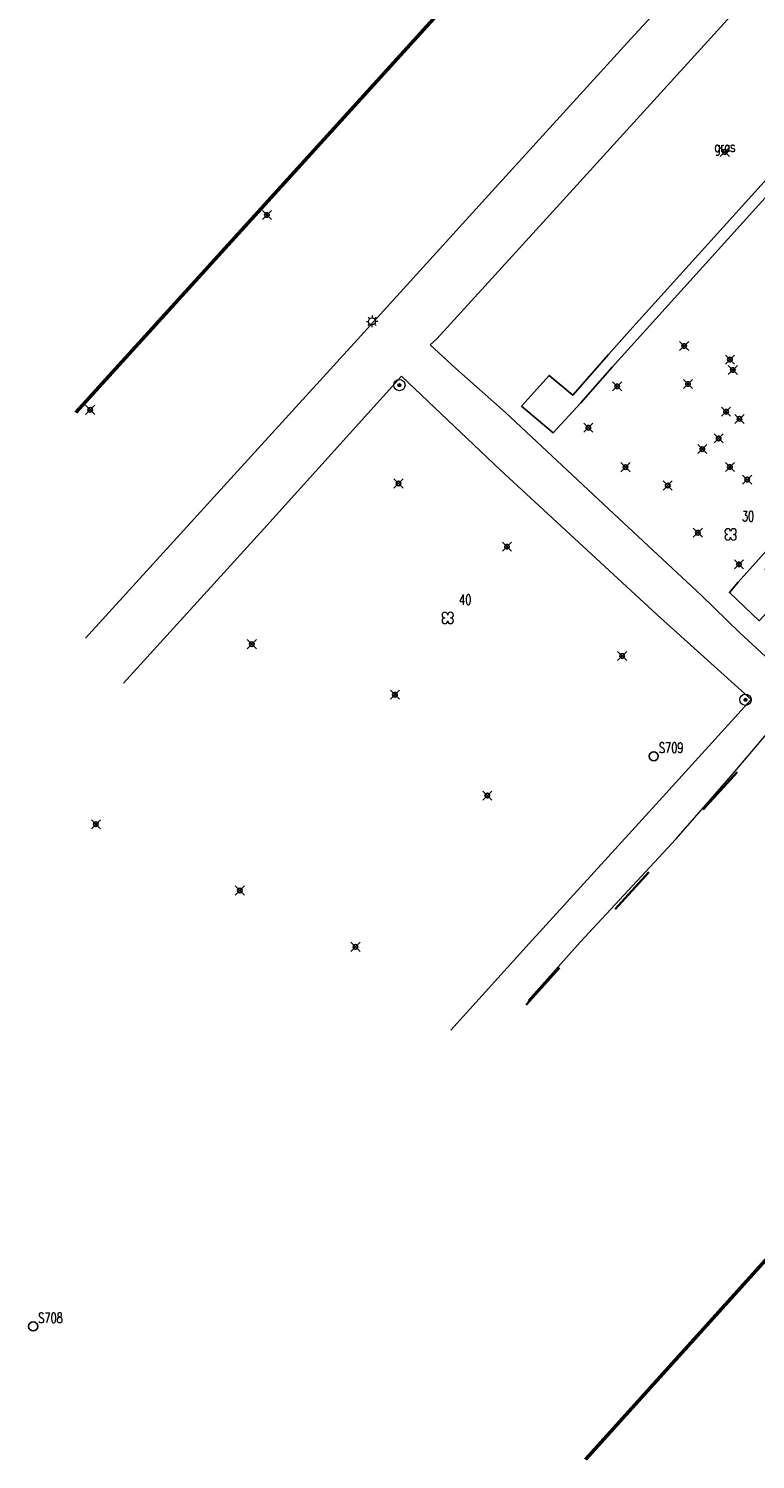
# Model space of a CAD drawing. Header units: metres. Extents: x 113132 to 113925, y 483082 to 483769.
# Tile 36 of 54: x 113754 to 113786, y 483110 to 483173. Entities that reach past the tile are written whole.
import ezdxf
from ezdxf.enums import TextEntityAlignment as Align

# ---------------------------------------------------------------- set-up
doc = ezdxf.new("R2010")
doc.units = ezdxf.units.M
doc.header["$PDMODE"] = 35
doc.header["$PDSIZE"] = 0.2
doc.layers.add('$detailpunten', color=4, linetype='CONTINUOUS')
doc.layers.add('M01_Verzgrslgpnt', color=7, linetype='CONTINUOUS')
for name, color, linetype, lineweight in [('BDVK_verkeersbord', 7, 'CONTINUOUS', 18), ('BOOM_boom', 7, 'CONTINUOUS', 18), ('GBGB_gevel_bijgebouw', 1, 'CONTINUOUS', 35), ('GHGB_gevel_hoofdgebouw', 1, 'CONTINUOUS', 50), ('GRAS_Grasland_overig', 7, 'CONTINUOUS', 18), ('KMUU_muur_kant', 1, 'CONTINUOUS', 25), ('KTEG_kant_tegels', 7, 'CONTINUOUS', 18), ('LNTP_lantaarnpaal', 7, 'CONTINUOUS', 18)]:
    doc.layers.add(name, color=color, linetype=linetype, lineweight=lineweight)
doc.layers.add('Defpoints2', color=11, linetype='CONTINUOUS', lineweight=18, plot=False)
doc.styles.add('Romans', font='romans.shx', dxfattribs={"width": 0.7, "height": 2})
doc.styles.get("Standard").update_dxf_attribs({"font": 'romans.shx', "height": 0.9})

# ---------------------------------------------------------------- blocks, each defined once
blk = doc.blocks.new('mvpnt-flat-740')
at = {"layer": '$detailpunten', "linetype": 'Continuous'}
blk.add_point((0, 0), dxfattribs=at)
blk = doc.blocks.new('mvpnt-flat-741')
at = {"layer": '$detailpunten', "linetype": 'Continuous'}
blk.add_point((0, 0), dxfattribs=at)
blk = doc.blocks.new('mvpnt-flat-747')
at = {"layer": '$detailpunten', "linetype": 'Continuous'}
blk.add_point((0, 0), dxfattribs=at)
blk = doc.blocks.new('mvpnt-flat-748')
at = {"layer": '$detailpunten', "linetype": 'Continuous'}
blk.add_point((0, 0), dxfattribs=at)
blk = doc.blocks.new('mvpnt-flat-749')
at = {"layer": '$detailpunten', "linetype": 'Continuous'}
blk.add_point((0, 0), dxfattribs=at)
blk = doc.blocks.new('mvpnt-flat-750')
at = {"layer": '$detailpunten', "linetype": 'Continuous'}
blk.add_point((0, 0), dxfattribs=at)
blk = doc.blocks.new('mvpnt-flat-751')
at = {"layer": '$detailpunten', "linetype": 'Continuous'}
blk.add_point((0, 0), dxfattribs=at)
blk = doc.blocks.new('mvpnt-flat-784')
at = {"layer": '$detailpunten', "linetype": 'Continuous'}
blk.add_point((0, 0), dxfattribs=at)
blk = doc.blocks.new('mvpnt-flat-785')
at = {"layer": '$detailpunten', "linetype": 'Continuous'}
blk.add_point((0, 0), dxfattribs=at)
blk = doc.blocks.new('mvpnt-flat-786')
at = {"layer": '$detailpunten', "linetype": 'Continuous'}
blk.add_point((0, 0), dxfattribs=at)
blk = doc.blocks.new('mvpnt-flat-787')
at = {"layer": '$detailpunten', "linetype": 'Continuous'}
blk.add_point((0, 0), dxfattribs=at)
blk = doc.blocks.new('mvpnt-flat-788')
at = {"layer": '$detailpunten', "linetype": 'Continuous'}
blk.add_point((0, 0), dxfattribs=at)
blk = doc.blocks.new('mvpnt-flat-789')
at = {"layer": '$detailpunten', "linetype": 'Continuous'}
blk.add_point((0, 0), dxfattribs=at)
blk = doc.blocks.new('mvpnt-flat-790')
at = {"layer": '$detailpunten', "linetype": 'Continuous'}
blk.add_point((0, 0), dxfattribs=at)
blk = doc.blocks.new('mvpnt-flat-791')
at = {"layer": '$detailpunten', "linetype": 'Continuous'}
blk.add_point((0, 0), dxfattribs=at)
blk = doc.blocks.new('mvpnt-flat-792')
at = {"layer": '$detailpunten', "linetype": 'Continuous'}
blk.add_point((0, 0), dxfattribs=at)
blk = doc.blocks.new('mvpnt-flat-799')
at = {"layer": '$detailpunten', "linetype": 'Continuous'}
blk.add_point((0, 0), dxfattribs=at)
blk = doc.blocks.new('mvpnt-flat-800')
at = {"layer": '$detailpunten', "linetype": 'Continuous'}
blk.add_point((0, 0), dxfattribs=at)
blk = doc.blocks.new('mvpnt-flat-801')
at = {"layer": '$detailpunten', "linetype": 'Continuous'}
blk.add_point((0, 0), dxfattribs=at)
blk = doc.blocks.new('mvpnt-flat-802')
at = {"layer": '$detailpunten', "linetype": 'Continuous'}
blk.add_point((0, 0), dxfattribs=at)
blk = doc.blocks.new('mvpnt-flat-803')
at = {"layer": '$detailpunten', "linetype": 'Continuous'}
blk.add_point((0, 0), dxfattribs=at)
blk = doc.blocks.new('mvpnt-flat-804')
at = {"layer": '$detailpunten', "linetype": 'Continuous'}
blk.add_point((0, 0), dxfattribs=at)
blk = doc.blocks.new('mvpnt-flat-805')
at = {"layer": '$detailpunten', "linetype": 'Continuous'}
blk.add_point((0, 0), dxfattribs=at)
blk = doc.blocks.new('mvpnt-flat-806')
at = {"layer": '$detailpunten', "linetype": 'Continuous'}
blk.add_point((0, 0), dxfattribs=at)
blk = doc.blocks.new('mvpnt-flat-807')
at = {"layer": '$detailpunten', "linetype": 'Continuous'}
blk.add_point((0, 0), dxfattribs=at)
blk = doc.blocks.new('mvpnt-flat-808')
at = {"layer": '$detailpunten', "linetype": 'Continuous'}
blk.add_point((0, 0), dxfattribs=at)
blk = doc.blocks.new('mvpnt-flat-809')
at = {"layer": '$detailpunten', "linetype": 'Continuous'}
blk.add_point((0, 0), dxfattribs=at)
blk = doc.blocks.new('mvpnt-flat-810')
at = {"layer": '$detailpunten', "linetype": 'Continuous'}
blk.add_point((0, 0), dxfattribs=at)
blk = doc.blocks.new('BOOM-flat-5')
at = {"layer": 'BOOM_boom'}
for centre, start, end in [((-0.125, 0.125), 0, 270), ((-0.125, -0.125), 90, 0), ((0.125, 0.125), 270, 180), ((0.125, -0.125), 180, 90)]:
    blk.add_arc(centre, 0.125, start, end, dxfattribs=at)
at = {"layer": 'BOOM_boom', "style": 'Romans', "width": 0.7}
for tag, p in [('STAMDIAMETER', (0.5, 0.575)), ('KRUINDIAMETER', (0.5, -0.175)), ('SOORT', (0.5, -0.875))]:
    blk.add_attdef(tag, p, '', height=0.45, dxfattribs=at)
blk = doc.blocks.new('GPON-flat-1')
at = {"layer": 'M01_Verzgrslgpnt', "color": 7}
blk.add_circle((0, 0), 0.2, dxfattribs=at)
at = {"layer": 'M01_Verzgrslgpnt', "color": 7, "style": 'Romans', "width": 0.7}
for tag, p in [('PNUM', (0.225, 0.15)), ('OMSCHRIJVING', (0.225, -0.5))]:
    blk.add_attdef(tag, p, '', height=0.45, dxfattribs=at)
blk = doc.blocks.new('GPON-flat-2')
at = {"layer": 'M01_Verzgrslgpnt', "color": 7}
blk.add_circle((0, 0), 0.2, dxfattribs=at)
at = {"layer": 'M01_Verzgrslgpnt', "color": 7, "style": 'Romans', "width": 0.7}
for tag, p in [('PNUM', (0.225, 0.15)), ('OMSCHRIJVING', (0.225, -0.5))]:
    blk.add_attdef(tag, p, '', height=0.45, dxfattribs=at)
blk = doc.blocks.new('BOOM-flat-6')
at = {"layer": 'BOOM_boom'}
for centre, start, end in [((-0.125, 0.125), 0, 270), ((-0.125, -0.125), 90, 0), ((0.125, 0.125), 270, 180), ((0.125, -0.125), 180, 90)]:
    blk.add_arc(centre, 0.125, start, end, dxfattribs=at)
at = {"layer": 'BOOM_boom', "style": 'Romans', "width": 0.7}
for tag, p in [('STAMDIAMETER', (0.5, 0.575)), ('KRUINDIAMETER', (0.5, -0.175)), ('SOORT', (0.5, -0.875))]:
    blk.add_attdef(tag, p, '', height=0.45, dxfattribs=at)
blk = doc.blocks.new('BDVK-flat-8')
at = {"layer": 'BDVK_verkeersbord'}
for points in [[(-0.062, 0), (0.062, 0)], [(-0.057, 0.025), (0.057, 0.025)], [(-0.038, 0.05), (0.038, 0.05)], [(-0.057, -0.025), (0.057, -0.025)], [(-0.038, -0.05), (0.038, -0.05)]]:
    blk.add_lwpolyline(points, dxfattribs=at)
for radius in [0.25, 0.0625]:
    blk.add_circle((0, 0), radius, dxfattribs=at)
blk = doc.blocks.new('BDVK-flat-9')
at = {"layer": 'BDVK_verkeersbord'}
for points in [[(-0.062, 0), (0.062, 0)], [(-0.057, 0.025), (0.057, 0.025)], [(-0.038, 0.05), (0.038, 0.05)], [(-0.057, -0.025), (0.057, -0.025)], [(-0.038, -0.05), (0.038, -0.05)]]:
    blk.add_lwpolyline(points, dxfattribs=at)
for radius in [0.25, 0.0625]:
    blk.add_circle((0, 0), radius, dxfattribs=at)
blk = doc.blocks.new('GRAS-flat-3')
at = {"layer": 'GRAS_Grasland_overig', "width": 0.7}
blk.add_text('gras', height=0.45, dxfattribs=at).set_placement((0, 0), align=Align.CENTER)
blk = doc.blocks.new('LNTP-flat-14')
at = {"layer": 'LNTP_lantaarnpaal'}
for points in [[(-0.25, 0), (-0.15, 0)], [(-0.177, 0.177), (-0.106, 0.106)], [(0, 0.25), (0, 0.15)], [(0.177, 0.177), (0.106, 0.106)], [(0.25, 0), (0.15, 0)], [(-0.177, -0.177), (-0.106, -0.106)], [(0, -0.25), (0, -0.15)], [(0.177, -0.177), (0.106, -0.106)]]:
    blk.add_lwpolyline(points, dxfattribs=at)
blk.add_circle((0, 0), 0.15, dxfattribs=at)

msp = doc.modelspace()

# ---------------------------------------------------------------- linework, layer by layer
at = {"layer": 'GBGB_gevel_bijgebouw'}
for points in [[(113785.386, 483139.961), (113783.885, 483138.32)], [(113781.496, 483135.568), (113780.029, 483133.942)], [(113777.582, 483131.366), (113776.116, 483129.741)]]:
    msp.add_lwpolyline(points, dxfattribs=at)
at = {"layer": 'GHGB_gevel_hoofdgebouw'}
for points in [[(113772.973, 483190.621), (113774.004, 483191.737), (113781.17, 483185.274), (113782.231, 483184.287), (113756.313, 483155.757)], [(113778.713, 483109.769), (113800.678, 483134.067), (113795.649, 483138.587)]]:
    msp.add_lwpolyline(points, dxfattribs=at)
at = {"layer": 'KMUU_muur_kant'}
for points in [[(113780.67, 483159.367, 0), (113786.301, 483165.577, 0), (113792.015, 483171.898, 0), (113794.545, 483174.683, 0), (113794.883, 483174.369, 0), (113790.617, 483169.613, 0), (113786.464, 483165.023, 0), (113781.406, 483159.417, 0)], [(113779.724, 483158.305, 0), (113780.67, 483159.367, 0)], [(113779.897, 483157.743, 0), (113781.406, 483159.417, 0)], [(113779.897, 483157.743, 0), (113778.516, 483156.18, 0), (113777.301, 483154.865, 0), (113775.908, 483156.039, 0), (113777.118, 483157.388, 0), (113778.157, 483156.514, 0), (113779.724, 483158.305, 0)], [(113794.112, 483157.198, 0), (113790.51, 483153.193, 0), (113786.61, 483148.872, 0), (113787.593, 483147.951, 0), (113786.353, 483146.613, 0), (113785.042, 483147.85, 0), (113785.428, 483148.3, 0), (113787.222, 483150.298, 0), (113789.41, 483152.69, 0), (113791.426, 483154.923, 0), (113792.788, 483156.433, 0), (113793.787, 483157.513, 0), (113794.112, 483157.198, 0)]]:
    msp.add_polyline3d(points, dxfattribs=at)
at = {"layer": 'KTEG_kant_tegels'}
for points in [[(113777.176, 483190.977, 0), (113777.552, 483191.418, 0), (113778.039, 483190.96, 0), (113783.566, 483186.096, 0), (113788.147, 483181.967, 0), (113788.107, 483181.027, 0), (113788.218, 483180.297, 0), (113780.713, 483172.176, 0), (113774.622, 483165.484, 0), (113768.7, 483158.958, 0)], [(113795.033, 483174.492, 0), (113790.273, 483178.883, 0), (113784.235, 483172.215, 0), (113777.009, 483164.28, 0), (113772.183, 483159, 0), (113771.898, 483158.729, 0), (113773.023, 483157.687, 0)], [(113763.882, 483153.681, 0), (113768.7, 483158.958, 0)], [(113775.198, 483155.752, 0), (113773.023, 483157.687, 0)], [(113758.415, 483143.874, 0), (113764.574, 483150.651, 0), (113770.631, 483157.35, 0), (113774.966, 483153.236, 0), (113781.873, 483146.872, 0), (113785.998, 483143.147, 0), (113781.81, 483138.531, 0), (113776.249, 483132.434, 0), (113772.797, 483128.62, 0)], [(113783.819, 483147.712, 0), (113779.967, 483151.303, 0), (113775.198, 483155.752, 0)], [(113797.056, 483155.426, 0), (113793.544, 483151.502, 0), (113791.234, 483148.922, 0), (113787.212, 483144.504, 0), (113785.483, 483146.094, 0)], [(113785.115, 483139.798, 0), (113791.316, 483147.085, 0), (113791.62, 483146.826, 0), (113794.974, 483150.535, 0), (113798.275, 483154.336, 0)], [(113763.882, 483153.681, 0), (113756.742, 483145.842, 0)], [(113783.819, 483147.712, 0), (113785.483, 483146.094, 0)], [(113782.704, 483137.032, 0), (113785.115, 483139.798, 0)], [(113782.704, 483137.032, 0), (113778.484, 483132.494, 0), (113776.199, 483129.928, 0)]]:
    msp.add_polyline3d(points, dxfattribs=at)

# ---------------------------------------------------------------- block references
at = {"layer": 'Defpoints2'}
for name, p in [('GRAS-flat-3', (113784.844, 483167.205)), ('mvpnt-flat-751', (113784.844, 483167.205)), ('mvpnt-flat-740', (113764.716, 483164.434)), ('LNTP-flat-14', (113769.338, 483159.762)), ('mvpnt-flat-804', (113783.056, 483158.677)), ('mvpnt-flat-748', (113785.068, 483158.082)), ('mvpnt-flat-802', (113785.194, 483157.623)), ('BDVK-flat-9', (113770.54, 483156.963)), ('mvpnt-flat-805', (113780.11, 483156.906)), ('mvpnt-flat-803', (113783.225, 483157.009)), ('mvpnt-flat-741', (113756.948, 483155.877)), ('mvpnt-flat-801', (113784.898, 483155.795)), ('mvpnt-flat-747', (113785.488, 483155.477)), ('mvpnt-flat-806', (113778.845, 483155.088)), ('mvpnt-flat-800', (113783.852, 483154.15)), ('mvpnt-flat-749', (113784.571, 483154.62)), ('mvpnt-flat-807', (113780.477, 483153.357)), ('mvpnt-flat-799', (113785.067, 483153.365)), ('mvpnt-flat-750', (113785.823, 483152.81)), ('mvpnt-flat-792', (113770.5, 483152.637)), ('mvpnt-flat-808', (113782.334, 483152.549)), ('mvpnt-flat-809', (113783.657, 483150.476)), ('mvpnt-flat-787', (113775.267, 483149.863)), ('mvpnt-flat-810', (113785.465, 483149.088)), ('mvpnt-flat-791', (113764.054, 483145.58)), ('mvpnt-flat-786', (113780.33, 483145.065)), ('mvpnt-flat-788', (113770.343, 483143.36)), ('BDVK-flat-8', (113785.752, 483143.139)), ('mvpnt-flat-785', (113774.406, 483138.93)), ('mvpnt-flat-790', (113757.199, 483137.671)), ('mvpnt-flat-789', (113763.525, 483134.761)), ('mvpnt-flat-784', (113768.61, 483132.287))]:
    msp.add_blockref(name, p, dxfattribs=at)
for name, p, values in [('BOOM-flat-5', (113785.095, 483150.401), {'STAMDIAMETER': '30'}), ('BOOM-flat-6', (113772.662, 483146.735), {'STAMDIAMETER': '40'}), ('GPON-flat-2', (113781.72, 483140.657), {'PNUM': 'S709'}), ('GPON-flat-1', (113754.441, 483115.611), {'PNUM': 'S708'})]:
    msp.add_blockref(name, p, dxfattribs=at).add_auto_attribs(values)

doc.saveas('drawing.dxf')
